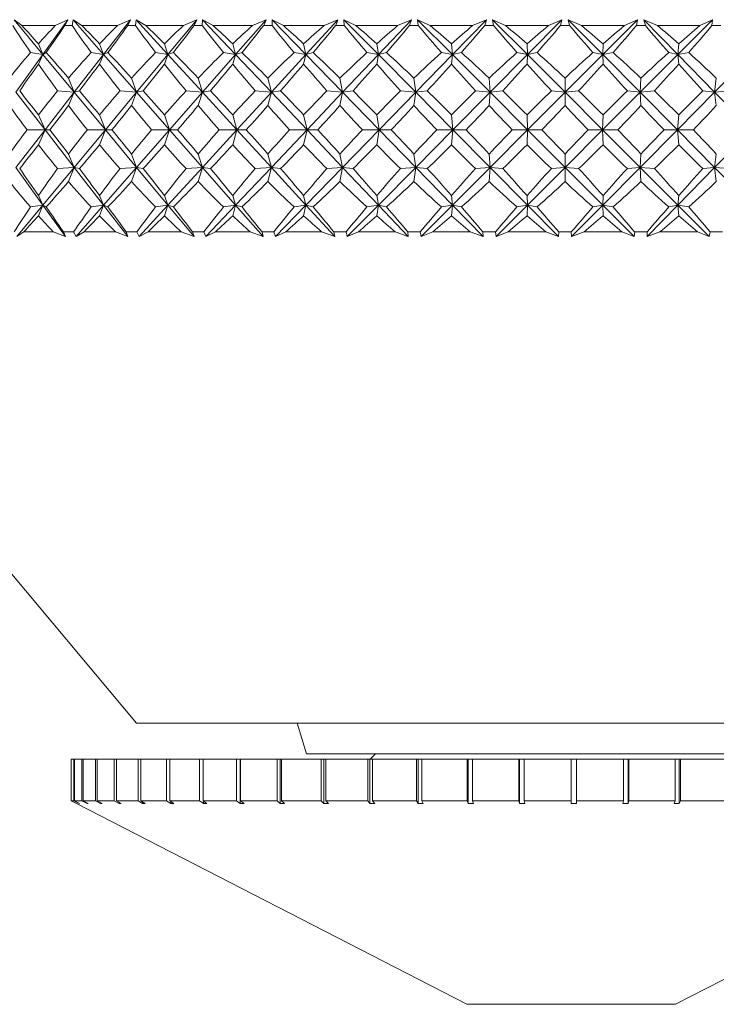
# Model space of a CAD drawing. Header units: inches. Extents: x -4.1 to 22.6, y -10.2 to 17.8.
# Tile 40 of 142: x 4.958 to 5.616, y -3.145 to -2.215. Entities that reach past the tile are written whole.
import ezdxf

# ---------------------------------------------------------------- set-up
doc = ezdxf.new("R2010")
doc.units = ezdxf.units.IN
doc.header["$MEASUREMENT"] = 0

msp = doc.modelspace()

# ---------------------------------------------------------------- linework, layer by layer
at = {"color": 7, "linetype": 'Continuous', "lineweight": 15}
for p, q in [((4.95999, -2.22017), (4.9525, -2.21466)), ((4.97984, -2.24758), (4.9525, -2.21466)), ((4.99145, -2.22017), (4.95999, -2.22017)), ((4.97984, -2.24758), (5.00347, -2.21466)), ((4.99145, -2.22017), (5.00347, -2.21466)), ((5.00057, -2.22017), (5.00347, -2.21466)), ((5.00737, -2.22017), (5.00057, -2.22017)), ((5.00737, -2.22017), (5.00825, -2.21466)), ((5.01666, -2.22017), (5.00825, -2.21466)), ((5.03712, -2.24758), (5.00825, -2.21466)), ((5.05028, -2.22017), (5.01666, -2.22017)), ((5.03712, -2.24758), (5.0627, -2.21466)), ((5.05028, -2.22017), (5.0627, -2.21466)), ((5.05998, -2.22017), (5.0627, -2.21466)), ((5.0672, -2.22017), (5.05998, -2.22017)), ((5.0672, -2.22017), (5.06778, -2.21466)), ((5.07705, -2.22017), (5.06778, -2.21466)), ((5.09795, -2.24758), (5.06778, -2.21466)), ((5.11256, -2.22017), (5.07705, -2.22017)), ((5.09795, -2.24758), (5.12529, -2.21466)), ((5.11256, -2.22017), (5.12529, -2.21466)), ((5.12276, -2.22017), (5.12529, -2.21466)), ((5.13035, -2.22017), (5.12276, -2.22017)), ((5.13035, -2.22017), (5.13062, -2.21466)), ((5.14068, -2.22017), (5.13062, -2.21466)), ((5.16185, -2.24758), (5.13062, -2.21466)), ((5.17778, -2.22017), (5.14068, -2.22017)), ((5.16185, -2.24758), (5.19072, -2.21466)), ((5.17778, -2.22017), (5.19072, -2.21466)), ((5.18841, -2.22017), (5.19072, -2.21466)), ((5.1963, -2.22017), (5.18841, -2.22017)), ((5.20702, -2.22017), (5.19626, -2.21466)), ((5.1963, -2.22017), (5.19626, -2.21466)), ((5.2283, -2.24758), (5.19626, -2.21466)), ((5.24543, -2.22017), (5.20702, -2.22017)), ((5.2283, -2.24758), (5.25847, -2.21466)), ((5.24543, -2.22017), (5.25847, -2.21466)), ((5.25639, -2.22017), (5.25847, -2.21466)), ((5.26452, -2.22017), (5.25639, -2.22017)), ((5.27556, -2.22017), (5.26418, -2.21466)), ((5.26452, -2.22017), (5.26418, -2.21466)), ((5.29677, -2.24758), (5.26418, -2.21466)), ((5.31496, -2.22017), (5.27556, -2.22017)), ((5.29677, -2.24758), (5.328, -2.21466)), ((5.31496, -2.22017), (5.328, -2.21466)), ((5.32617, -2.22017), (5.328, -2.21466)), ((5.33448, -2.22017), (5.32617, -2.22017)), ((5.34574, -2.22017), (5.33383, -2.21466)), ((5.33448, -2.22017), (5.33383, -2.21466)), ((5.3667, -2.24758), (5.33383, -2.21466)), ((5.38581, -2.22017), (5.34574, -2.22017)), ((5.3667, -2.24758), (5.39874, -2.21466)), ((5.38581, -2.22017), (5.39874, -2.21466)), ((5.39718, -2.22017), (5.39874, -2.21466)), ((5.40559, -2.22017), (5.39718, -2.22017)), ((5.41698, -2.22017), (5.40464, -2.21466)), ((5.40559, -2.22017), (5.40464, -2.21466)), ((5.43754, -2.24758), (5.40464, -2.21466)), ((5.45741, -2.22017), (5.41698, -2.22017)), ((5.43754, -2.24758), (5.47012, -2.21466)), ((5.45741, -2.22017), (5.47012, -2.21466)), ((5.46884, -2.22017), (5.47012, -2.21466)), ((5.47729, -2.22017), (5.46884, -2.22017)), ((5.48873, -2.22017), (5.47606, -2.21466)), ((5.47729, -2.22017), (5.47606, -2.21466)), ((5.50871, -2.24758), (5.47606, -2.21466)), ((5.52918, -2.22017), (5.48873, -2.22017)), ((5.50871, -2.24758), (5.54158, -2.21466)), ((5.52918, -2.22017), (5.54158, -2.21466)), ((5.54059, -2.22017), (5.54158, -2.21466)), ((5.54901, -2.22017), (5.54059, -2.22017)), ((5.5604, -2.22017), (5.5475, -2.21466)), ((5.54901, -2.22017), (5.5475, -2.21466)), ((5.57964, -2.24758), (5.5475, -2.21466)), ((5.60055, -2.22017), (5.5604, -2.22017)), ((5.57964, -2.24758), (5.61253, -2.21466)), ((5.60055, -2.22017), (5.61253, -2.21466)), ((5.61184, -2.22017), (5.61253, -2.21466)), ((5.62017, -2.22017), (5.61184, -2.22017)), ((4.97984, -2.24758), (4.97556, -2.23738)), ((5.03712, -2.24758), (5.03333, -2.23738)), ((5.09795, -2.24758), (5.09468, -2.23738)), ((5.15913, -2.23738), (5.16185, -2.24758)), ((5.2283, -2.24758), (5.22615, -2.23738)), ((5.29677, -2.24758), (5.2952, -2.23738)), ((5.3667, -2.24758), (5.36574, -2.23738)), ((5.43754, -2.24758), (5.43718, -2.23738)), ((5.50871, -2.24758), (5.50897, -2.23738)), ((5.57964, -2.24758), (5.58051, -2.23738)), ((4.95428, -2.2832), (4.97984, -2.24758)), ((4.97984, -2.24758), (4.96818, -2.24576)), ((4.97984, -2.24758), (4.97556, -2.25655)), ((4.97984, -2.24758), (4.98302, -2.24576)), ((5.00943, -2.2832), (4.97984, -2.24758)), ((5.00943, -2.2832), (5.03712, -2.24758)), ((5.03712, -2.24758), (5.02543, -2.24576)), ((5.03712, -2.24758), (5.03333, -2.25655)), ((5.03712, -2.24758), (5.04129, -2.24576)), ((5.06836, -2.2832), (5.03712, -2.24758)), ((5.06836, -2.2832), (5.09795, -2.24758)), ((5.09795, -2.24758), (5.08633, -2.24576)), ((5.09795, -2.24758), (5.09468, -2.25655)), ((5.09795, -2.24758), (5.10308, -2.24576)), ((5.1306, -2.2832), (5.09795, -2.24758)), ((5.1306, -2.2832), (5.16185, -2.24758)), ((5.1504, -2.24576), (5.16185, -2.24758)), ((5.15913, -2.25655), (5.16185, -2.24758)), ((5.1679, -2.24576), (5.16185, -2.24758)), ((5.19564, -2.2832), (5.16185, -2.24758)), ((5.19564, -2.2832), (5.2283, -2.24758)), ((5.2283, -2.24758), (5.21711, -2.24576)), ((5.2283, -2.24758), (5.22615, -2.25655)), ((5.2283, -2.24758), (5.23522, -2.24576)), ((5.26297, -2.2832), (5.2283, -2.24758)), ((5.26297, -2.2832), (5.29677, -2.24758)), ((5.29677, -2.24758), (5.28593, -2.24576)), ((5.29677, -2.24758), (5.2952, -2.25655)), ((5.29677, -2.24758), (5.30451, -2.24576)), ((5.33203, -2.2832), (5.29677, -2.24758)), ((5.33203, -2.2832), (5.3667, -2.24758)), ((5.3667, -2.24758), (5.3563, -2.24576)), ((5.3667, -2.24758), (5.36574, -2.25655)), ((5.3667, -2.24758), (5.3752, -2.24576)), ((5.40227, -2.2832), (5.3667, -2.24758)), ((5.40227, -2.2832), (5.43754, -2.24758)), ((5.43754, -2.24758), (5.42765, -2.24576)), ((5.43754, -2.24758), (5.43718, -2.25655)), ((5.43754, -2.24758), (5.44672, -2.24576)), ((5.47314, -2.2832), (5.43754, -2.24758)), ((5.47314, -2.2832), (5.50871, -2.24758)), ((5.50871, -2.24758), (5.49942, -2.24576)), ((5.50871, -2.24758), (5.5185, -2.24576)), ((5.54404, -2.2832), (5.50871, -2.24758)), ((5.50871, -2.24758), (5.50897, -2.25655)), ((5.54404, -2.2832), (5.57964, -2.24758)), ((5.57964, -2.24758), (5.57103, -2.24576)), ((5.57964, -2.24758), (5.58997, -2.24576)), ((5.57964, -2.24758), (5.58051, -2.25655)), ((5.61443, -2.2832), (5.57964, -2.24758)), ((5.61443, -2.2832), (5.64976, -2.24758)), ((5.00943, -2.2832), (5.00397, -2.26978)), ((5.06836, -2.2832), (5.06358, -2.26978)), ((5.1306, -2.2832), (5.12655, -2.26978)), ((5.19235, -2.26978), (5.19564, -2.2832)), ((5.26297, -2.2832), (5.26045, -2.26978)), ((5.33203, -2.2832), (5.33032, -2.26978)), ((5.40227, -2.2832), (5.40138, -2.26978)), ((5.47314, -2.2832), (5.47307, -2.26978)), ((5.54404, -2.2832), (5.5448, -2.26978)), ((5.61443, -2.2832), (5.616, -2.26978)), ((4.98185, -2.31868), (4.95428, -2.2832)), ((4.98185, -2.31868), (5.00943, -2.2832)), ((5.00943, -2.2832), (4.99367, -2.28197)), ((5.00943, -2.2832), (5.00397, -2.29579)), ((5.00943, -2.2832), (5.01438, -2.28197)), ((5.0389, -2.31868), (5.00943, -2.2832)), ((5.0389, -2.31868), (5.06836, -2.2832)), ((5.06836, -2.2832), (5.05264, -2.28197)), ((5.06836, -2.2832), (5.06358, -2.29579)), ((5.06836, -2.2832), (5.07464, -2.28197)), ((5.09948, -2.31868), (5.06836, -2.2832)), ((5.09948, -2.31868), (5.1306, -2.2832)), ((5.1306, -2.2832), (5.11504, -2.28197)), ((5.1306, -2.2832), (5.12655, -2.29579)), ((5.1306, -2.2832), (5.13815, -2.28197)), ((5.16312, -2.31868), (5.1306, -2.2832)), ((5.16312, -2.31868), (5.19564, -2.2832)), ((5.18037, -2.28197), (5.19564, -2.2832)), ((5.19235, -2.29579), (5.19564, -2.2832)), ((5.2044, -2.28197), (5.19564, -2.2832)), ((5.22931, -2.31868), (5.19564, -2.2832)), ((5.22931, -2.31868), (5.26297, -2.2832)), ((5.26297, -2.2832), (5.2481, -2.28197)), ((5.26297, -2.2832), (5.26045, -2.29579)), ((5.26297, -2.2832), (5.27286, -2.28197)), ((5.2975, -2.31868), (5.26297, -2.2832)), ((5.2975, -2.31868), (5.33203, -2.2832)), ((5.33203, -2.2832), (5.31769, -2.28197)), ((5.33203, -2.2832), (5.33032, -2.29579)), ((5.33203, -2.2832), (5.34299, -2.28197)), ((5.36715, -2.31868), (5.33203, -2.2832)), ((5.36715, -2.31868), (5.40227, -2.2832)), ((5.40227, -2.2832), (5.38858, -2.28197)), ((5.40227, -2.2832), (5.40138, -2.29579)), ((5.40227, -2.2832), (5.4142, -2.28197)), ((5.43771, -2.31868), (5.40227, -2.2832)), ((5.43771, -2.31868), (5.47314, -2.2832)), ((5.47314, -2.2832), (5.4602, -2.28197)), ((5.47314, -2.2832), (5.47307, -2.29579)), ((5.47314, -2.2832), (5.48594, -2.28197)), ((5.50859, -2.31868), (5.47314, -2.2832)), ((5.50859, -2.31868), (5.54404, -2.2832)), ((5.54404, -2.2832), (5.53197, -2.28197)), ((5.54404, -2.2832), (5.55762, -2.28197)), ((5.57924, -2.31868), (5.54404, -2.2832)), ((5.54404, -2.2832), (5.5448, -2.29579)), ((5.57924, -2.31868), (5.61443, -2.2832)), ((5.61443, -2.2832), (5.60331, -2.28197)), ((5.61443, -2.2832), (5.62867, -2.28197)), ((5.61443, -2.2832), (5.616, -2.29579)), ((5.64907, -2.31868), (5.61443, -2.2832)), ((4.98185, -2.31868), (4.97556, -2.30454)), ((5.0389, -2.31868), (5.03333, -2.30454)), ((5.09948, -2.31868), (5.09468, -2.30454)), ((5.16312, -2.31868), (5.15913, -2.30454)), ((5.22931, -2.31868), (5.22615, -2.30454)), ((5.2975, -2.31868), (5.2952, -2.30454)), ((5.36715, -2.31868), (5.36574, -2.30454)), ((5.43771, -2.31868), (5.43718, -2.30454)), ((5.50859, -2.31868), (5.50897, -2.30454)), ((5.57924, -2.31868), (5.58051, -2.30454)), ((4.95428, -2.35416), (4.98185, -2.31868)), ((4.98185, -2.31868), (4.96478, -2.31868)), ((4.98185, -2.31868), (4.97556, -2.33282)), ((4.98185, -2.31868), (4.9865, -2.31868)), ((5.00943, -2.35416), (4.98185, -2.31868)), ((5.00943, -2.35416), (5.0389, -2.31868)), ((5.0389, -2.31868), (5.02179, -2.31868)), ((5.0389, -2.31868), (5.03333, -2.33282)), ((5.0389, -2.31868), (5.045, -2.31868)), ((5.06836, -2.35416), (5.0389, -2.31868)), ((5.06836, -2.35416), (5.09948, -2.31868)), ((5.09948, -2.31868), (5.08248, -2.31868)), ((5.09948, -2.31868), (5.09468, -2.33282)), ((5.09948, -2.31868), (5.10699, -2.31868)), ((5.1306, -2.35416), (5.09948, -2.31868)), ((5.1306, -2.35416), (5.16312, -2.31868)), ((5.16312, -2.31868), (5.14637, -2.31868)), ((5.16312, -2.31868), (5.15913, -2.33282)), ((5.16312, -2.31868), (5.17198, -2.31868)), ((5.19564, -2.35416), (5.16312, -2.31868)), ((5.19564, -2.35416), (5.22931, -2.31868)), ((5.22931, -2.31868), (5.21293, -2.31868)), ((5.22931, -2.31868), (5.22615, -2.33282)), ((5.22931, -2.31868), (5.23944, -2.31868)), ((5.26297, -2.35416), (5.22931, -2.31868)), ((5.26297, -2.35416), (5.2975, -2.31868)), ((5.2975, -2.31868), (5.28163, -2.31868)), ((5.2975, -2.31868), (5.2952, -2.33282)), ((5.33203, -2.35416), (5.2975, -2.31868)), ((5.2975, -2.31868), (5.30883, -2.31868)), ((5.33203, -2.35416), (5.36715, -2.31868)), ((5.36715, -2.31868), (5.35193, -2.31868)), ((5.36715, -2.31868), (5.36574, -2.33282)), ((5.40227, -2.35416), (5.36715, -2.31868)), ((5.36715, -2.31868), (5.37958, -2.31868)), ((5.40227, -2.35416), (5.43771, -2.31868)), ((5.43771, -2.31868), (5.42324, -2.31868)), ((5.43771, -2.31868), (5.43718, -2.33282)), ((5.47314, -2.35416), (5.43771, -2.31868)), ((5.43771, -2.31868), (5.45114, -2.31868)), ((5.47314, -2.35416), (5.50859, -2.31868)), ((5.50859, -2.31868), (5.495, -2.31868)), ((5.54404, -2.35416), (5.50859, -2.31868)), ((5.50859, -2.31868), (5.50897, -2.33282)), ((5.50859, -2.31868), (5.52292, -2.31868)), ((5.54404, -2.35416), (5.57924, -2.31868)), ((5.57924, -2.31868), (5.56663, -2.31868)), ((5.57924, -2.31868), (5.58051, -2.33282)), ((5.61443, -2.35416), (5.57924, -2.31868)), ((5.57924, -2.31868), (5.59435, -2.31868)), ((5.61443, -2.35416), (5.64907, -2.31868)), ((5.00943, -2.35416), (5.00397, -2.34157)), ((5.06836, -2.35416), (5.06358, -2.34157)), ((5.1306, -2.35416), (5.12655, -2.34157)), ((5.19564, -2.35416), (5.19235, -2.34157)), ((5.26045, -2.34157), (5.26297, -2.35416)), ((5.33203, -2.35416), (5.33032, -2.34157)), ((5.40227, -2.35416), (5.40138, -2.34157)), ((5.47314, -2.35416), (5.47307, -2.34157)), ((5.54404, -2.35416), (5.5448, -2.34157)), ((5.61443, -2.35416), (5.616, -2.34157)), ((4.97984, -2.38978), (4.95428, -2.35416)), ((4.97984, -2.38978), (5.00943, -2.35416)), ((5.00943, -2.35416), (4.99367, -2.35538)), ((5.00943, -2.35416), (5.00397, -2.36757)), ((5.00943, -2.35416), (5.01438, -2.35538)), ((5.03712, -2.38978), (5.00943, -2.35416)), ((5.03712, -2.38978), (5.06836, -2.35416)), ((5.06836, -2.35416), (5.05264, -2.35538)), ((5.06836, -2.35416), (5.06358, -2.36757)), ((5.06836, -2.35416), (5.07464, -2.35538)), ((5.09795, -2.38978), (5.06836, -2.35416)), ((5.09795, -2.38978), (5.1306, -2.35416)), ((5.1306, -2.35416), (5.11504, -2.35538)), ((5.1306, -2.35416), (5.12655, -2.36757)), ((5.1306, -2.35416), (5.13815, -2.35538)), ((5.16185, -2.38978), (5.1306, -2.35416)), ((5.16185, -2.38978), (5.19564, -2.35416)), ((5.19564, -2.35416), (5.18037, -2.35538)), ((5.19564, -2.35416), (5.19235, -2.36757)), ((5.2283, -2.38978), (5.19564, -2.35416)), ((5.19564, -2.35416), (5.2044, -2.35538)), ((5.2283, -2.38978), (5.26297, -2.35416)), ((5.2481, -2.35538), (5.26297, -2.35416)), ((5.26045, -2.36757), (5.26297, -2.35416)), ((5.29677, -2.38978), (5.26297, -2.35416)), ((5.27286, -2.35538), (5.26297, -2.35416)), ((5.29677, -2.38978), (5.33203, -2.35416)), ((5.33203, -2.35416), (5.31769, -2.35538)), ((5.33203, -2.35416), (5.33032, -2.36757)), ((5.3667, -2.38978), (5.33203, -2.35416)), ((5.33203, -2.35416), (5.34299, -2.35538)), ((5.3667, -2.38978), (5.40227, -2.35416)), ((5.40227, -2.35416), (5.38858, -2.35538)), ((5.40227, -2.35416), (5.40138, -2.36757)), ((5.43754, -2.38978), (5.40227, -2.35416)), ((5.40227, -2.35416), (5.4142, -2.35538)), ((5.43754, -2.38978), (5.47314, -2.35416)), ((5.47314, -2.35416), (5.4602, -2.35538)), ((5.47314, -2.35416), (5.47307, -2.36757)), ((5.50871, -2.38978), (5.47314, -2.35416)), ((5.47314, -2.35416), (5.48594, -2.35538)), ((5.50871, -2.38978), (5.54404, -2.35416)), ((5.54404, -2.35416), (5.53197, -2.35538)), ((5.54404, -2.35416), (5.5448, -2.36757)), ((5.57964, -2.38978), (5.54404, -2.35416)), ((5.54404, -2.35416), (5.55762, -2.35538)), ((5.57964, -2.38978), (5.61443, -2.35416)), ((5.61443, -2.35416), (5.60331, -2.35538)), ((5.61443, -2.35416), (5.616, -2.36757)), ((5.64976, -2.38978), (5.61443, -2.35416)), ((5.61443, -2.35416), (5.62867, -2.35538)), ((4.97984, -2.38978), (4.97556, -2.3808)), ((5.03712, -2.38978), (5.03333, -2.3808)), ((5.09795, -2.38978), (5.09468, -2.3808)), ((5.16185, -2.38978), (5.15913, -2.3808)), ((5.2283, -2.38978), (5.22615, -2.3808)), ((5.2952, -2.3808), (5.29677, -2.38978)), ((5.3667, -2.38978), (5.36574, -2.3808)), ((5.43754, -2.38978), (5.43718, -2.3808)), ((5.50871, -2.38978), (5.50897, -2.3808)), ((5.57964, -2.38978), (5.58051, -2.3808)), ((4.95519, -2.41946), (4.97984, -2.38978)), ((4.97984, -2.38978), (4.96818, -2.3916)), ((4.97984, -2.38978), (4.97556, -2.39998)), ((4.97984, -2.38978), (4.98302, -2.3916)), ((5.00114, -2.41946), (4.97984, -2.38978)), ((5.01109, -2.41946), (5.03712, -2.38978)), ((5.03712, -2.38978), (5.02543, -2.3916)), ((5.03712, -2.38978), (5.03333, -2.39998)), ((5.03712, -2.38978), (5.04129, -2.3916)), ((5.06019, -2.41946), (5.03712, -2.38978)), ((5.07074, -2.41946), (5.09795, -2.38978)), ((5.09795, -2.38978), (5.08633, -2.3916)), ((5.09795, -2.38978), (5.09468, -2.39998)), ((5.09795, -2.38978), (5.10308, -2.3916)), ((5.1226, -2.41946), (5.09795, -2.38978)), ((5.13369, -2.41946), (5.16185, -2.38978)), ((5.16185, -2.38978), (5.1504, -2.3916)), ((5.16185, -2.38978), (5.15913, -2.39998)), ((5.16185, -2.38978), (5.1679, -2.3916)), ((5.18788, -2.41946), (5.16185, -2.38978)), ((5.19941, -2.41946), (5.2283, -2.38978)), ((5.2283, -2.38978), (5.21711, -2.3916)), ((5.2283, -2.38978), (5.22615, -2.39998)), ((5.2283, -2.38978), (5.23522, -2.3916)), ((5.2555, -2.41946), (5.2283, -2.38978)), ((5.26739, -2.41946), (5.29677, -2.38978)), ((5.28593, -2.3916), (5.29677, -2.38978)), ((5.2952, -2.39998), (5.29677, -2.38978)), ((5.30451, -2.3916), (5.29677, -2.38978)), ((5.32492, -2.41946), (5.29677, -2.38978)), ((5.33706, -2.41946), (5.3667, -2.38978)), ((5.3667, -2.38978), (5.3563, -2.3916)), ((5.3667, -2.38978), (5.36574, -2.39998)), ((5.3667, -2.38978), (5.3752, -2.3916)), ((5.39559, -2.41946), (5.3667, -2.38978)), ((5.40788, -2.41946), (5.43754, -2.38978)), ((5.43754, -2.38978), (5.42765, -2.3916)), ((5.43754, -2.38978), (5.43718, -2.39998)), ((5.46692, -2.41946), (5.43754, -2.38978)), ((5.43754, -2.38978), (5.44672, -2.3916)), ((5.47927, -2.41946), (5.50871, -2.38978)), ((5.50871, -2.38978), (5.49942, -2.3916)), ((5.50871, -2.38978), (5.50897, -2.39998)), ((5.53835, -2.41946), (5.50871, -2.38978)), ((5.50871, -2.38978), (5.5185, -2.3916)), ((5.55066, -2.41946), (5.57964, -2.38978)), ((5.57964, -2.38978), (5.57103, -2.3916)), ((5.57964, -2.38978), (5.58051, -2.39998)), ((5.6093, -2.41946), (5.57964, -2.38978)), ((5.57964, -2.38978), (5.58997, -2.3916)), ((4.67889, -2.41517), (5.06824, -2.87917)), ((4.96183, -2.41517), (4.95519, -2.41946)), ((4.98954, -2.41517), (4.96183, -2.41517)), ((4.98954, -2.41517), (5.00114, -2.41946)), ((4.99919, -2.41517), (5.00114, -2.41946)), ((5.00876, -2.41517), (4.99919, -2.41517)), ((5.00876, -2.41517), (5.01109, -2.41946)), ((5.01864, -2.41517), (5.01109, -2.41946)), ((5.04824, -2.41517), (5.01864, -2.41517)), ((5.04824, -2.41517), (5.06019, -2.41946)), ((5.05852, -2.41517), (5.06019, -2.41946)), ((5.06868, -2.41517), (5.05852, -2.41517)), ((5.06868, -2.41517), (5.07074, -2.41946)), ((5.07914, -2.41517), (5.07074, -2.41946)), ((5.11041, -2.41517), (5.07914, -2.41517)), ((5.11041, -2.41517), (5.1226, -2.41946)), ((5.12122, -2.41517), (5.1226, -2.41946)), ((5.13189, -2.41517), (5.12122, -2.41517)), ((5.13189, -2.41517), (5.13369, -2.41946)), ((5.14287, -2.41517), (5.13369, -2.41946)), ((5.17554, -2.41517), (5.14287, -2.41517)), ((5.17554, -2.41517), (5.18788, -2.41946)), ((5.18681, -2.41517), (5.18788, -2.41946)), ((5.19791, -2.41517), (5.18681, -2.41517)), ((5.19791, -2.41517), (5.19941, -2.41946)), ((5.2093, -2.41517), (5.19941, -2.41946)), ((5.24312, -2.41517), (5.2093, -2.41517)), ((5.24312, -2.41517), (5.2555, -2.41946)), ((5.25474, -2.41517), (5.2555, -2.41946)), ((5.26618, -2.41517), (5.25474, -2.41517)), ((5.26618, -2.41517), (5.26739, -2.41946)), ((5.2779, -2.41517), (5.26739, -2.41946)), ((5.31259, -2.41517), (5.2779, -2.41517)), ((5.31259, -2.41517), (5.32492, -2.41946)), ((5.32448, -2.41517), (5.32492, -2.41946)), ((5.33617, -2.41517), (5.32448, -2.41517)), ((5.33617, -2.41517), (5.33706, -2.41946)), ((5.34812, -2.41517), (5.33706, -2.41946)), ((5.38341, -2.41517), (5.34812, -2.41517)), ((5.38341, -2.41517), (5.39559, -2.41946)), ((5.39547, -2.41517), (5.39559, -2.41946)), ((5.4073, -2.41517), (5.39547, -2.41517)), ((5.4073, -2.41517), (5.40788, -2.41946)), ((5.4194, -2.41517), (5.40788, -2.41946)), ((5.45499, -2.41517), (5.4194, -2.41517)), ((5.45499, -2.41517), (5.46692, -2.41946)), ((5.46712, -2.41517), (5.46692, -2.41946)), ((5.47901, -2.41517), (5.46712, -2.41517)), ((5.47901, -2.41517), (5.47927, -2.41946)), ((5.49115, -2.41517), (5.47927, -2.41946)), ((5.52677, -2.41517), (5.49115, -2.41517)), ((5.52677, -2.41517), (5.53835, -2.41946)), ((5.53888, -2.41517), (5.53835, -2.41946)), ((5.55072, -2.41517), (5.53888, -2.41517)), ((5.55072, -2.41517), (5.55066, -2.41946)), ((5.5628, -2.41517), (5.55066, -2.41946)), ((5.59816, -2.41517), (5.5628, -2.41517)), ((5.59816, -2.41517), (5.6093, -2.41946)), ((5.61014, -2.41517), (5.6093, -2.41946)), ((5.62186, -2.41517), (5.61014, -2.41517)), ((5.06824, -2.87917), (5.34915, -2.87917)), ((5.21997, -2.87917), (5.22889, -2.90817)), ((5.34915, -2.87917), (5.88955, -2.87917)), ((5.22889, -2.90817), (5.71609, -2.90817)), ((5.29389, -2.90817), (5.28889, -2.91317)), ((5.00639, -2.91317), (5.00639, -2.95254)), ((5.00639, -2.91317), (5.00642, -2.91317)), ((5.00642, -2.91317), (5.00642, -2.95254)), ((5.00642, -2.91317), (5.00898, -2.91317)), ((5.00898, -2.91317), (5.00898, -2.95254)), ((5.00898, -2.91317), (5.00953, -2.91317)), ((5.00953, -2.91317), (5.00953, -2.95254)), ((5.00953, -2.91317), (5.01672, -2.91317)), ((5.01672, -2.91317), (5.01672, -2.95254)), ((5.01672, -2.91317), (5.01778, -2.91317)), ((5.01778, -2.91317), (5.01778, -2.95254)), ((5.01778, -2.91317), (5.02952, -2.91317)), ((5.02952, -2.91317), (5.02952, -2.95254)), ((5.02952, -2.91317), (5.03109, -2.91317)), ((5.03109, -2.91317), (5.03109, -2.95254)), ((5.03109, -2.91317), (5.04724, -2.91317)), ((5.04724, -2.91317), (5.04724, -2.95254)), ((5.04724, -2.91317), (5.0493, -2.91317)), ((5.0493, -2.91317), (5.0493, -2.95254)), ((5.0493, -2.91317), (5.0697, -2.91317)), ((5.0697, -2.91317), (5.0697, -2.95254)), ((5.0697, -2.91317), (5.07222, -2.91317)), ((5.07222, -2.91317), (5.07222, -2.95254)), ((5.07222, -2.91317), (5.09663, -2.91317)), ((5.09663, -2.91317), (5.09663, -2.95254)), ((5.09663, -2.91317), (5.09959, -2.91317)), ((5.09959, -2.91317), (5.09959, -2.95254)), ((5.09959, -2.91317), (5.12776, -2.91317)), ((5.12776, -2.91317), (5.12776, -2.95254)), ((5.12776, -2.91317), (5.13112, -2.91317)), ((5.13112, -2.91317), (5.13112, -2.95254)), ((5.13112, -2.91317), (5.16273, -2.91317)), ((5.16273, -2.91317), (5.16273, -2.95254)), ((5.16273, -2.91317), (5.16607, -2.91317)), ((5.16607, -2.91317), (5.16607, -2.95511)), ((5.16646, -2.91317), (5.16607, -2.91317)), ((5.16646, -2.91317), (5.16646, -2.95254)), ((5.16646, -2.91317), (5.20116, -2.91317)), ((5.20116, -2.91317), (5.20116, -2.95254)), ((5.20116, -2.91317), (5.2041, -2.91317)), ((5.2041, -2.91317), (5.2041, -2.95511)), ((5.20523, -2.91317), (5.2041, -2.91317)), ((5.20523, -2.91317), (5.20523, -2.95254)), ((5.20523, -2.91317), (5.24264, -2.91317)), ((5.24264, -2.91317), (5.24264, -2.95254)), ((5.24264, -2.91317), (5.24514, -2.91317)), ((5.24514, -2.91317), (5.24514, -2.95511)), ((5.24699, -2.91317), (5.24514, -2.91317)), ((5.24699, -2.91317), (5.24699, -2.95254)), ((5.24699, -2.91317), (5.28671, -2.91317)), ((5.28671, -2.91317), (5.28671, -2.95254)), ((5.28671, -2.91317), (5.28874, -2.91317)), ((5.28874, -2.91317), (5.28874, -2.95511)), ((5.29129, -2.91317), (5.28874, -2.91317)), ((5.29129, -2.91317), (5.29129, -2.95254)), ((5.29129, -2.91317), (5.33288, -2.91317)), ((5.33288, -2.91317), (5.33288, -2.95254)), ((5.33288, -2.91317), (5.33443, -2.91317)), ((5.33443, -2.91317), (5.33443, -2.95511)), ((5.33765, -2.91317), (5.33443, -2.91317)), ((5.33765, -2.91317), (5.33765, -2.95254)), ((5.33765, -2.91317), (5.38065, -2.91317)), ((5.38065, -2.91317), (5.38065, -2.95254)), ((5.38065, -2.91317), (5.38169, -2.91317)), ((5.38169, -2.91317), (5.38169, -2.95511)), ((5.38555, -2.91317), (5.38169, -2.91317)), ((5.38555, -2.91317), (5.38555, -2.95254)), ((5.38555, -2.91317), (5.4295, -2.91317)), ((5.4295, -2.91317), (5.4295, -2.95254)), ((5.4295, -2.91317), (5.43003, -2.91317)), ((5.43003, -2.91317), (5.43003, -2.95511)), ((5.43448, -2.91317), (5.43003, -2.91317)), ((5.43448, -2.91317), (5.43448, -2.95254)), ((5.43448, -2.91317), (5.47889, -2.91317)), ((5.47889, -2.91317), (5.47889, -2.95254)), ((5.48389, -2.91317), (5.47889, -2.91317)), ((5.48389, -2.91317), (5.48389, -2.95254)), ((5.48389, -2.91317), (5.52828, -2.91317)), ((5.52828, -2.91317), (5.52828, -2.95254)), ((5.53273, -2.91317), (5.52828, -2.91317)), ((5.53273, -2.9551), (5.53273, -2.91317)), ((5.53273, -2.91317), (5.53325, -2.91317)), ((5.53325, -2.91317), (5.53325, -2.95254)), ((5.53325, -2.91317), (5.57713, -2.91317)), ((5.57713, -2.91317), (5.57713, -2.95254)), ((5.58098, -2.91317), (5.57713, -2.91317)), ((5.58098, -2.9551), (5.58098, -2.91317)), ((5.58098, -2.91317), (5.58202, -2.91317)), ((5.58202, -2.91317), (5.58202, -2.95254)), ((5.58202, -2.91317), (5.6249, -2.91317)), ((5.01139, -2.95511), (5.00639, -2.95254)), ((5.00642, -2.95254), (5.01139, -2.9551)), ((5.00642, -2.95254), (5.00898, -2.95254)), ((5.01395, -2.95511), (5.00898, -2.95254)), ((5.00953, -2.95254), (5.01448, -2.9551)), ((5.00953, -2.95254), (5.01672, -2.95254)), ((5.01139, -2.95511), (5.38039, -3.14487)), ((5.01395, -2.95483), (5.01395, -2.95511)), ((5.01395, -2.95511), (5.01448, -2.9551)), ((5.02161, -2.95511), (5.01672, -2.95254)), ((5.01778, -2.95254), (5.02265, -2.9551)), ((5.01778, -2.95254), (5.02952, -2.95254)), ((5.02161, -2.95455), (5.02161, -2.95511)), ((5.02161, -2.95511), (5.02265, -2.9551)), ((5.03427, -2.95511), (5.02952, -2.95254)), ((5.03109, -2.95254), (5.03582, -2.9551)), ((5.03109, -2.95254), (5.04724, -2.95254)), ((5.03427, -2.95426), (5.03427, -2.95511)), ((5.03427, -2.95511), (5.03582, -2.9551)), ((5.05181, -2.95511), (5.04724, -2.95254)), ((5.0493, -2.95254), (5.05384, -2.9551)), ((5.0493, -2.95254), (5.0697, -2.95254)), ((5.05181, -2.95395), (5.05181, -2.95511)), ((5.05181, -2.95511), (5.05384, -2.9551)), ((5.07403, -2.95511), (5.0697, -2.95254)), ((5.07222, -2.95254), (5.07653, -2.9551)), ((5.07222, -2.95254), (5.09663, -2.95254)), ((5.07403, -2.95361), (5.07403, -2.95511)), ((5.07403, -2.95511), (5.07653, -2.9551)), ((5.10068, -2.95511), (5.09663, -2.95254)), ((5.09959, -2.95254), (5.10362, -2.9551)), ((5.09959, -2.95254), (5.12776, -2.95254)), ((5.10068, -2.95323), (5.10068, -2.95511)), ((5.10068, -2.95511), (5.10362, -2.9551)), ((5.13147, -2.95511), (5.12776, -2.95254)), ((5.13112, -2.95254), (5.13482, -2.9551)), ((5.13112, -2.95254), (5.16273, -2.95254)), ((5.13147, -2.95278), (5.13147, -2.95511)), ((5.13147, -2.95511), (5.13482, -2.9551)), ((5.16607, -2.95511), (5.16273, -2.95254)), ((5.16607, -2.95511), (5.16979, -2.9551)), ((5.16646, -2.95254), (5.16979, -2.9551)), ((5.16646, -2.95254), (5.20116, -2.95254)), ((5.2041, -2.95511), (5.20116, -2.95254)), ((5.2041, -2.95511), (5.20815, -2.9551)), ((5.20523, -2.95254), (5.20815, -2.9551)), ((5.20523, -2.95254), (5.24264, -2.95254)), ((5.24514, -2.95511), (5.24264, -2.95254)), ((5.24514, -2.95511), (5.24947, -2.9551)), ((5.24699, -2.95254), (5.24947, -2.9551)), ((5.24699, -2.95254), (5.28671, -2.95254)), ((5.28874, -2.95511), (5.28671, -2.95254)), ((5.28874, -2.95511), (5.29331, -2.9551)), ((5.29129, -2.95254), (5.29331, -2.9551)), ((5.29129, -2.95254), (5.33288, -2.95254)), ((5.33443, -2.95511), (5.33288, -2.95254)), ((5.33443, -2.95511), (5.33918, -2.9551)), ((5.33765, -2.95254), (5.33918, -2.9551)), ((5.33765, -2.95254), (5.38065, -2.95254)), ((5.38169, -2.95511), (5.38065, -2.95254)), ((5.38169, -2.95511), (5.38659, -2.9551)), ((5.38555, -2.95254), (5.38659, -2.9551)), ((5.38555, -2.95254), (5.4295, -2.95254)), ((5.43003, -2.95511), (5.4295, -2.95254)), ((5.43003, -2.95511), (5.435, -2.9551)), ((5.43448, -2.95254), (5.47889, -2.95254)), ((5.43448, -2.95254), (5.435, -2.9551)), ((5.47889, -2.95511), (5.47889, -2.95254)), ((5.48389, -2.95254), (5.48389, -2.9551)), ((5.48389, -2.95254), (5.52828, -2.95254)), ((5.52776, -2.95511), (5.52828, -2.95254)), ((5.52776, -2.95511), (5.53273, -2.9551)), ((5.53325, -2.95254), (5.53273, -2.9551)), ((5.53325, -2.95254), (5.57713, -2.95254)), ((5.57609, -2.95511), (5.57713, -2.95254)), ((5.57609, -2.95511), (5.58098, -2.9551)), ((5.57739, -3.14487), (5.94639, -2.95511)), ((5.58202, -2.95254), (5.58098, -2.9551)), ((5.58202, -2.95254), (5.6249, -2.95254)), ((5.38039, -3.14487), (5.47889, -3.14487)), ((5.47889, -3.14487), (5.57739, -3.14487))]:
    msp.add_line(p, q, dxfattribs=at)
for centre, major_axis, ratio, start_param, end_param in [((5.47889, -1.20145), (-0.02969, 1.38553), 0.576997, 2.384391, 2.412056), ((5.47889, -3.43591), (-0.7696, 1.38028), 0.158268, 5.669448, 5.694751), ((5.47889, -3.43591), (-0.18129, 1.38186), 0.563867, 0.426576, 0.451879), ((5.47889, -1.20145), (0.79226, 1.38418), 0.080197, 3.904634, 3.932299), ((5.47889, -1.20145), (-0.1356, 1.38348), 0.569884, 2.340959, 2.368624), ((5.47889, -3.43591), (-0.75233, 1.37765), 0.197452, 5.650053, 5.675355), ((5.47889, -3.43591), (-0.07766, 1.38492), 0.574922, 0.46819, 0.493493), ((5.47889, -1.20145), (0.78285, 1.3825), 0.119185, 3.926152, 3.953817), ((5.47889, -1.20145), (-0.2353, 1.37949), 0.554272, 2.302492, 2.330157), ((5.47889, -3.43591), (-0.73082, 1.3748), 0.236715, 5.63229, 5.657593), ((5.47889, -3.43591), (0.02969, 1.38553), 0.576997, 0.512782, 0.538085), ((5.47889, -1.20145), (0.7696, 1.38028), 0.158268, 3.946782, 3.974447), ((5.47889, -1.20145), (-0.32569, 1.37479), 0.531502, 2.271499, 2.299164), ((5.47889, -3.43591), (-0.70472, 1.37192), 0.275998, 5.616632, 5.641934), ((5.47889, -3.43591), (0.1356, 1.38348), 0.569884, 0.556214, 0.581516), ((5.47889, -1.20145), (0.75233, 1.37765), 0.197452, 3.966178, 3.993843), ((5.47889, -1.20145), (-0.40553, 1.37053), 0.503161, 2.248961, 2.276626), ((5.47889, -3.43591), (-0.6736, 1.36928), 0.315186, 5.603638, 5.62894), ((5.47889, -3.43591), (0.2353, 1.37949), 0.554272, 0.594681, 0.619983), ((5.47889, -1.20145), (0.73082, 1.3748), 0.236715, 3.98394, 4.011605), ((5.47889, -1.20145), (-0.47495, 1.36748), 0.470762, 2.234687, 2.262352), ((5.47889, -3.43591), (-0.63691, 1.36717), 0.354086, 5.593983, 5.619285), ((5.47889, -3.43591), (0.32569, 1.37479), 0.531502, 0.625674, 0.650976), ((5.47889, -1.20145), (0.70472, 1.37192), 0.275998, 3.999598, 4.027263), ((5.47889, -1.20145), (-0.53483, 1.36592), 0.435563, 2.227835, 2.2555), ((5.47889, -3.43591), (-0.59391, 1.3659), 0.392395, 5.588474, 5.613776), ((5.47889, -3.43591), (0.40553, 1.37053), 0.503161, 0.648212, 0.673514), ((5.47889, -1.20145), (0.6736, 1.36928), 0.315186, 4.012592, 4.040257), ((5.47889, -1.20145), (-0.58629, 1.3658), 0.398526, 2.227324, 2.254989), ((5.47889, -3.43591), (-0.54372, 1.36581), 0.429658, 5.58806, 5.613363), ((5.47889, -3.43591), (0.47495, 1.36748), 0.470762, 0.662486, 0.687788), ((5.47889, -1.20145), (0.63691, 1.36717), 0.354086, 4.022247, 4.049912), ((5.47889, -1.20145), (-0.63038, 1.36689), 0.360351, 2.232074, 2.259739), ((5.47889, -3.43591), (-0.48528, 1.36713), 0.465213, 5.593808, 5.619111), ((5.47889, -3.43591), (0.53483, 1.36592), 0.435563, 0.669338, 0.694641), ((5.47889, -1.20145), (0.59391, 1.3659), 0.392395, 4.027756, 4.055421), ((5.47889, -1.20145), (-0.66805, 1.36889), 0.321522, 2.241115, 2.26878), ((5.47889, -3.43591), (-0.41748, 1.36995), 0.498145, 5.606811, 5.632113), ((5.47889, -3.43591), (0.58629, 1.3658), 0.398526, 0.669849, 0.695152), ((5.47889, -1.20145), (0.54372, 1.36581), 0.429658, 4.02817, 4.055835), ((5.47889, -3.43591), (-0.18129, 1.38186), 0.563867, 0.463811, 0.496759), ((5.47889, -3.43591), (-0.7696, 1.38028), 0.158268, 5.624568, 5.657516), ((5.47889, -3.43591), (-0.07766, 1.38492), 0.574922, 0.505425, 0.538372), ((5.47889, -3.43591), (-0.75233, 1.37765), 0.197452, 5.605173, 5.63812), ((5.47889, -3.43591), (0.02969, 1.38553), 0.576997, 0.550017, 0.582965), ((5.47889, -3.43591), (-0.73082, 1.3748), 0.236715, 5.587411, 5.620358), ((5.47889, -3.43591), (0.1356, 1.38348), 0.569884, 0.593449, 0.626396), ((5.47889, -3.43591), (-0.70472, 1.37192), 0.275998, 5.571752, 5.604699), ((5.47889, -3.43591), (0.2353, 1.37949), 0.554272, 0.631916, 0.664863), ((5.47889, -3.43591), (-0.6736, 1.36928), 0.315186, 5.558758, 5.591705), ((5.47889, -3.43591), (0.32569, 1.37479), 0.531502, 0.662909, 0.695856), ((5.47889, -3.43591), (-0.63691, 1.36717), 0.354086, 5.549103, 5.58205), ((5.47889, -3.43591), (0.40553, 1.37053), 0.503161, 0.685447, 0.718394), ((5.47889, -3.43591), (-0.59391, 1.3659), 0.392395, 5.543594, 5.576541), ((5.47889, -3.43591), (0.47495, 1.36748), 0.470762, 0.699721, 0.732668), ((5.47889, -3.43591), (-0.54372, 1.36581), 0.429658, 5.54318, 5.576128), ((5.47889, -3.43591), (0.53483, 1.36592), 0.435563, 0.706573, 0.73952), ((5.47889, -3.43591), (-0.48528, 1.36713), 0.465213, 5.548928, 5.581876), ((5.47889, -3.43591), (0.58629, 1.3658), 0.398526, 0.707084, 0.740032), ((5.47889, -3.43591), (-0.41748, 1.36995), 0.498145, 5.561931, 5.594878), ((5.47889, -1.20145), (0.79226, 1.38418), 0.080197, 3.86391, 3.892702), ((5.47889, -1.20145), (-0.02969, 1.38553), 0.576997, 2.423988, 2.45278), ((5.47889, -1.20145), (0.78285, 1.3825), 0.119185, 3.885427, 3.914219), ((5.47889, -1.20145), (-0.1356, 1.38348), 0.569884, 2.380557, 2.409349), ((5.47889, -1.20145), (0.7696, 1.38028), 0.158268, 3.906057, 3.934849), ((5.47889, -1.20145), (-0.2353, 1.37949), 0.554272, 2.34209, 2.370882), ((5.47889, -1.20145), (0.75233, 1.37765), 0.197452, 3.925453, 3.954245), ((5.47889, -1.20145), (-0.32569, 1.37479), 0.531502, 2.311097, 2.339889), ((5.47889, -1.20145), (0.73082, 1.3748), 0.236715, 3.943215, 3.972007), ((5.47889, -1.20145), (-0.40553, 1.37053), 0.503161, 2.288559, 2.317351), ((5.47889, -1.20145), (0.70472, 1.37192), 0.275998, 3.958874, 3.987666), ((5.47889, -1.20145), (-0.47495, 1.36748), 0.470762, 2.274285, 2.303077), ((5.47889, -1.20145), (0.6736, 1.36928), 0.315186, 3.971868, 4.00066), ((5.47889, -1.20145), (-0.53483, 1.36592), 0.435563, 2.267432, 2.296225), ((5.47889, -1.20145), (0.63691, 1.36717), 0.354086, 3.981523, 4.010315), ((5.47889, -1.20145), (-0.58629, 1.3658), 0.398526, 2.266921, 2.295714), ((5.47889, -1.20145), (0.59391, 1.3659), 0.392395, 3.987032, 4.015824), ((5.47889, -1.20145), (-0.63038, 1.36689), 0.360351, 2.271672, 2.300464), ((5.47889, -1.20145), (0.54372, 1.36581), 0.429658, 3.987445, 4.016237), ((5.47889, -1.20145), (-0.66805, 1.36889), 0.321522, 2.280713, 2.309505), ((5.47889, -3.43591), (-0.78285, 1.3825), 0.119185, 5.600319, 5.629111), ((5.47889, -3.43591), (-0.07766, 1.38492), 0.574922, 0.55446, 0.583252), ((5.47889, -3.43591), (-0.7696, 1.38028), 0.158268, 5.579689, 5.608481), ((5.47889, -3.43591), (0.02969, 1.38553), 0.576997, 0.599053, 0.627845), ((5.47889, -3.43591), (-0.75233, 1.37765), 0.197452, 5.560293, 5.589085), ((5.47889, -3.43591), (0.1356, 1.38348), 0.569884, 0.642484, 0.671276), ((5.47889, -3.43591), (-0.73082, 1.3748), 0.236715, 5.542531, 5.571323), ((5.47889, -3.43591), (0.2353, 1.37949), 0.554272, 0.680951, 0.709743), ((5.47889, -3.43591), (-0.70472, 1.37192), 0.275998, 5.526872, 5.555664), ((5.47889, -3.43591), (0.32569, 1.37479), 0.531502, 0.711944, 0.740736), ((5.47889, -3.43591), (-0.6736, 1.36928), 0.315186, 5.513878, 5.54267), ((5.47889, -3.43591), (0.40553, 1.37053), 0.503161, 0.734482, 0.763274), ((5.47889, -3.43591), (-0.63691, 1.36717), 0.354086, 5.504223, 5.533015), ((5.47889, -3.43591), (0.47495, 1.36748), 0.470762, 0.748756, 0.777548), ((5.47889, -3.43591), (-0.59391, 1.3659), 0.392395, 5.498714, 5.527506), ((5.47889, -3.43591), (0.53483, 1.36592), 0.435563, 0.755608, 0.7844), ((5.47889, -3.43591), (-0.54372, 1.36581), 0.429658, 5.4983, 5.527093), ((5.47889, -3.43591), (0.58629, 1.3658), 0.398526, 0.756119, 0.784912), ((5.47889, -3.43591), (-0.48528, 1.36713), 0.465213, 5.504048, 5.532841), ((5.47889, -3.43591), (0.63038, 1.36689), 0.360351, 0.751369, 0.780161), ((5.47889, -1.20145), (0.07766, 1.38492), 0.574922, 2.51346, 2.540877), ((5.47889, -1.20145), (0.78285, 1.3825), 0.119185, 3.841922, 3.869339), ((5.47889, -1.20145), (-0.02969, 1.38553), 0.576997, 2.468868, 2.496285), ((5.47889, -1.20145), (0.7696, 1.38028), 0.158268, 3.862552, 3.889969), ((5.47889, -1.20145), (-0.1356, 1.38348), 0.569884, 2.425437, 2.452854), ((5.47889, -1.20145), (0.75233, 1.37765), 0.197452, 3.881948, 3.909365), ((5.47889, -1.20145), (-0.2353, 1.37949), 0.554272, 2.38697, 2.414387), ((5.47889, -1.20145), (0.73082, 1.3748), 0.236715, 3.89971, 3.927127), ((5.47889, -1.20145), (-0.32569, 1.37479), 0.531502, 2.355977, 2.383394), ((5.47889, -1.20145), (0.70472, 1.37192), 0.275998, 3.915369, 3.942786), ((5.47889, -1.20145), (-0.40553, 1.37053), 0.503161, 2.333439, 2.360856), ((5.47889, -1.20145), (0.6736, 1.36928), 0.315186, 3.928363, 3.95578), ((5.47889, -1.20145), (-0.47495, 1.36748), 0.470762, 2.319165, 2.346582), ((5.47889, -1.20145), (0.63691, 1.36717), 0.354086, 3.938018, 3.965435), ((5.47889, -1.20145), (-0.53483, 1.36592), 0.435563, 2.312312, 2.339729), ((5.47889, -1.20145), (0.59391, 1.3659), 0.392395, 3.943527, 3.970944), ((5.47889, -1.20145), (-0.58629, 1.3658), 0.398526, 2.311801, 2.339218), ((5.47889, -1.20145), (0.54372, 1.36581), 0.429658, 3.943941, 3.971357), ((5.47889, -1.20145), (-0.63038, 1.36689), 0.360351, 2.316552, 2.343969), ((5.47889, -1.20145), (0.48528, 1.36713), 0.465213, 3.938192, 3.965609), ((5.47889, -3.43591), (-0.07766, 1.38492), 0.574922, 0.600715, 0.628132), ((5.47889, -3.43591), (-0.78285, 1.3825), 0.119185, 5.555439, 5.582856), ((5.47889, -3.43591), (0.02969, 1.38553), 0.576997, 0.645308, 0.672725), ((5.47889, -3.43591), (-0.7696, 1.38028), 0.158268, 5.534809, 5.562226), ((5.47889, -3.43591), (0.1356, 1.38348), 0.569884, 0.688739, 0.716156), ((5.47889, -3.43591), (-0.75233, 1.37765), 0.197452, 5.515413, 5.54283), ((5.47889, -3.43591), (0.2353, 1.37949), 0.554272, 0.727206, 0.754623), ((5.47889, -3.43591), (-0.73082, 1.3748), 0.236715, 5.497651, 5.525068), ((5.47889, -3.43591), (0.32569, 1.37479), 0.531502, 0.758199, 0.785616), ((5.47889, -3.43591), (-0.70472, 1.37192), 0.275998, 5.481992, 5.509409), ((5.47889, -3.43591), (0.40553, 1.37053), 0.503161, 0.780737, 0.808154), ((5.47889, -3.43591), (-0.6736, 1.36928), 0.315186, 5.468998, 5.496415), ((5.47889, -3.43591), (0.47495, 1.36748), 0.470762, 0.795011, 0.822428), ((5.47889, -3.43591), (-0.63691, 1.36717), 0.354086, 5.459343, 5.48676), ((5.47889, -3.43591), (0.53483, 1.36592), 0.435563, 0.801863, 0.82928), ((5.47889, -3.43591), (-0.59391, 1.3659), 0.392395, 5.453834, 5.481251), ((5.47889, -3.43591), (0.58629, 1.3658), 0.398526, 0.802374, 0.829791), ((5.47889, -3.43591), (-0.54372, 1.36581), 0.429658, 5.45342, 5.480837), ((5.47889, -3.43591), (0.63038, 1.36689), 0.360351, 0.797624, 0.825041), ((5.47889, -3.43591), (-0.48528, 1.36713), 0.465213, 5.459169, 5.486586), ((5.47889, -1.20145), (0.78285, 1.3825), 0.119185, 3.795667, 3.824459), ((5.47889, -1.20145), (0.07766, 1.38492), 0.574922, 2.55834, 2.587132), ((5.47889, -1.20145), (0.7696, 1.38028), 0.158268, 3.816297, 3.845089), ((5.47889, -1.20145), (-0.02969, 1.38553), 0.576997, 2.513748, 2.54254), ((5.47889, -1.20145), (0.75233, 1.37765), 0.197452, 3.835693, 3.864485), ((5.47889, -1.20145), (-0.1356, 1.38348), 0.569884, 2.470317, 2.499109), ((5.47889, -1.20145), (0.73082, 1.3748), 0.236715, 3.853455, 3.882247), ((5.47889, -1.20145), (-0.2353, 1.37949), 0.554272, 2.43185, 2.460642), ((5.47889, -1.20145), (0.70472, 1.37192), 0.275998, 3.869114, 3.897906), ((5.47889, -1.20145), (-0.32569, 1.37479), 0.531502, 2.400856, 2.429649), ((5.47889, -1.20145), (0.6736, 1.36928), 0.315186, 3.882108, 3.9109), ((5.47889, -1.20145), (-0.40553, 1.37053), 0.503161, 2.378319, 2.407111), ((5.47889, -1.20145), (0.63691, 1.36717), 0.354086, 3.891763, 3.920555), ((5.47889, -1.20145), (-0.47495, 1.36748), 0.470762, 2.364045, 2.392837), ((5.47889, -1.20145), (0.59391, 1.3659), 0.392395, 3.897272, 3.926064), ((5.47889, -1.20145), (-0.53483, 1.36592), 0.435563, 2.357192, 2.385984), ((5.47889, -1.20145), (0.54372, 1.36581), 0.429658, 3.897685, 3.926478), ((5.47889, -1.20145), (-0.58629, 1.3658), 0.398526, 2.356681, 2.385473), ((5.47889, -1.20145), (0.48528, 1.36713), 0.465213, 3.891937, 3.92073), ((5.47889, -1.20145), (-0.63038, 1.36689), 0.360351, 2.361432, 2.390224), ((5.47889, -3.43591), (-0.79226, 1.38418), 0.080197, 5.532076, 5.560868), ((5.47889, -3.43591), (0.02969, 1.38553), 0.576997, 0.688812, 0.717605), ((5.47889, -3.43591), (-0.78285, 1.3825), 0.119185, 5.510559, 5.539351), ((5.47889, -3.43591), (0.1356, 1.38348), 0.569884, 0.732244, 0.761036), ((5.47889, -3.43591), (-0.7696, 1.38028), 0.158268, 5.489929, 5.518721), ((5.47889, -3.43591), (0.2353, 1.37949), 0.554272, 0.770711, 0.799503), ((5.47889, -3.43591), (-0.75233, 1.37765), 0.197452, 5.470533, 5.499325), ((5.47889, -3.43591), (0.32569, 1.37479), 0.531502, 0.801704, 0.830496), ((5.47889, -3.43591), (-0.73082, 1.3748), 0.236715, 5.452771, 5.481563), ((5.47889, -3.43591), (0.40553, 1.37053), 0.503161, 0.824242, 0.853034), ((5.47889, -3.43591), (-0.70472, 1.37192), 0.275998, 5.437112, 5.465904), ((5.47889, -3.43591), (0.47495, 1.36748), 0.470762, 0.838516, 0.867308), ((5.47889, -3.43591), (-0.6736, 1.36928), 0.315186, 5.424118, 5.45291), ((5.47889, -3.43591), (0.53483, 1.36592), 0.435563, 0.845368, 0.87416), ((5.47889, -3.43591), (-0.63691, 1.36717), 0.354086, 5.414463, 5.443255), ((5.47889, -3.43591), (0.58629, 1.3658), 0.398526, 0.845879, 0.874671), ((5.47889, -3.43591), (-0.59391, 1.3659), 0.392395, 5.408954, 5.437746), ((5.47889, -3.43591), (0.63038, 1.36689), 0.360351, 0.841129, 0.869921), ((5.47889, -3.43591), (-0.54372, 1.36581), 0.429658, 5.408541, 5.437333), ((5.47889, -3.43591), (0.66805, 1.36889), 0.321522, 0.832088, 0.86088), ((5.47889, -1.20145), (0.18129, 1.38186), 0.563867, 2.644834, 2.677781), ((5.47889, -1.20145), (0.7696, 1.38028), 0.158268, 3.767262, 3.80021), ((5.47889, -1.20145), (0.07766, 1.38492), 0.574922, 2.60322, 2.636168), ((5.47889, -1.20145), (0.75233, 1.37765), 0.197452, 3.786658, 3.819605), ((5.47889, -1.20145), (-0.02969, 1.38553), 0.576997, 2.558628, 2.591575), ((5.47889, -1.20145), (0.73082, 1.3748), 0.236715, 3.80442, 3.837367), ((5.47889, -1.20145), (-0.1356, 1.38348), 0.569884, 2.515196, 2.548144), ((5.47889, -1.20145), (0.70472, 1.37192), 0.275998, 3.820079, 3.853026), ((5.47889, -1.20145), (-0.2353, 1.37949), 0.554272, 2.47673, 2.509677), ((5.47889, -1.20145), (0.6736, 1.36928), 0.315186, 3.833073, 3.86602), ((5.47889, -1.20145), (-0.32569, 1.37479), 0.531502, 2.445736, 2.478684), ((5.47889, -1.20145), (0.63691, 1.36717), 0.354086, 3.842728, 3.875675), ((5.47889, -1.20145), (-0.40553, 1.37053), 0.503161, 2.423198, 2.456146), ((5.47889, -1.20145), (0.59391, 1.3659), 0.392395, 3.848237, 3.881184), ((5.47889, -1.20145), (-0.47495, 1.36748), 0.470762, 2.408924, 2.441872), ((5.47889, -1.20145), (0.54372, 1.36581), 0.429658, 3.84865, 3.881598), ((5.47889, -1.20145), (-0.53483, 1.36592), 0.435563, 2.402072, 2.43502), ((5.47889, -1.20145), (0.48528, 1.36713), 0.465213, 3.842902, 3.87585), ((5.47889, -1.20145), (-0.58629, 1.3658), 0.398526, 2.401561, 2.434508), ((5.47889, -1.20145), (0.41748, 1.36995), 0.498145, 3.8299, 3.862847), ((5.47889, -3.43591), (0.02969, 1.38553), 0.576997, 0.729537, 0.755053), ((5.47889, -3.43591), (-0.79226, 1.38418), 0.080197, 5.494627, 5.520144), ((5.47889, -3.43591), (0.1356, 1.38348), 0.569884, 0.772968, 0.798485), ((5.47889, -3.43591), (-0.78285, 1.3825), 0.119185, 5.47311, 5.498626), ((5.47889, -3.43591), (0.2353, 1.37949), 0.554272, 0.811435, 0.836952), ((5.47889, -3.43591), (-0.7696, 1.38028), 0.158268, 5.45248, 5.477996), ((5.47889, -3.43591), (0.32569, 1.37479), 0.531502, 0.842429, 0.867945), ((5.47889, -3.43591), (-0.75233, 1.37765), 0.197452, 5.433084, 5.4586), ((5.47889, -3.43591), (0.40553, 1.37053), 0.503161, 0.864966, 0.890483), ((5.47889, -3.43591), (-0.73082, 1.3748), 0.236715, 5.415322, 5.440838), ((5.47889, -3.43591), (0.47495, 1.36748), 0.470762, 0.87924, 0.904757), ((5.47889, -3.43591), (-0.70472, 1.37192), 0.275998, 5.399664, 5.42518), ((5.47889, -3.43591), (0.53483, 1.36592), 0.435563, 0.886093, 0.911609), ((5.47889, -3.43591), (-0.6736, 1.36928), 0.315186, 5.38667, 5.412186), ((5.47889, -3.43591), (0.58629, 1.3658), 0.398526, 0.886604, 0.91212), ((5.47889, -3.43591), (-0.63691, 1.36717), 0.354086, 5.377014, 5.402531), ((5.47889, -3.43591), (0.63038, 1.36689), 0.360351, 0.881853, 0.90737), ((5.47889, -3.43591), (-0.59391, 1.3659), 0.392395, 5.371506, 5.397022), ((5.47889, -3.43591), (0.66805, 1.36889), 0.321522, 0.872812, 0.898329), ((5.47889, -3.43591), (-0.54372, 1.36581), 0.429658, 5.371092, 5.396608), ((5.47889, -1.20145), (0.7696, 1.38028), 0.158268, 3.733051, 3.75533), ((5.47889, -1.20145), (0.18129, 1.38186), 0.563867, 2.689714, 2.711992), ((5.47889, -1.20145), (0.75233, 1.37765), 0.197452, 3.752447, 3.774725), ((5.47889, -1.20145), (0.07766, 1.38492), 0.574922, 2.6481, 2.670379), ((5.47889, -1.20145), (0.73082, 1.3748), 0.236715, 3.770209, 3.792488), ((5.47889, -1.20145), (-0.02969, 1.38553), 0.576997, 2.603508, 2.625786), ((5.47889, -1.20145), (0.70472, 1.37192), 0.275998, 3.785868, 3.808146), ((5.47889, -1.20145), (-0.1356, 1.38348), 0.569884, 2.560076, 2.582355), ((5.47889, -1.20145), (0.6736, 1.36928), 0.315186, 3.798862, 3.82114), ((5.47889, -1.20145), (-0.2353, 1.37949), 0.554272, 2.521609, 2.543888), ((5.47889, -1.20145), (0.63691, 1.36717), 0.354086, 3.808517, 3.830795), ((5.47889, -1.20145), (-0.32569, 1.37479), 0.531502, 2.490616, 2.512895), ((5.47889, -1.20145), (0.59391, 1.3659), 0.392395, 3.814026, 3.836304), ((5.47889, -1.20145), (-0.40553, 1.37053), 0.503161, 2.468078, 2.490357), ((5.47889, -1.20145), (0.54372, 1.36581), 0.429658, 3.814439, 3.836718), ((5.47889, -1.20145), (-0.47495, 1.36748), 0.470762, 2.453804, 2.476083), ((5.47889, -1.20145), (0.48528, 1.36713), 0.465213, 3.808691, 3.83097), ((5.47889, -1.20145), (-0.53483, 1.36592), 0.435563, 2.446952, 2.469231), ((5.47889, -1.20145), (0.41748, 1.36995), 0.498145, 3.795689, 3.817967), ((5.47889, -1.20145), (-0.58629, 1.3658), 0.398526, 2.446441, 2.46872)]:
    msp.add_ellipse(centre, major_axis=major_axis, ratio=ratio, start_param=start_param, end_param=end_param, dxfattribs=at)
msp.add_open_spline([(5.47889, -2.95511), (5.47972, -2.95511), (5.48138, -2.95511), (5.48305, -2.9551), (5.48389, -2.9551)], degree=3, knots=[0, 0, 0, 0, 0.49353, 1, 1, 1, 1], dxfattribs=at)

doc.saveas('drawing.dxf')
